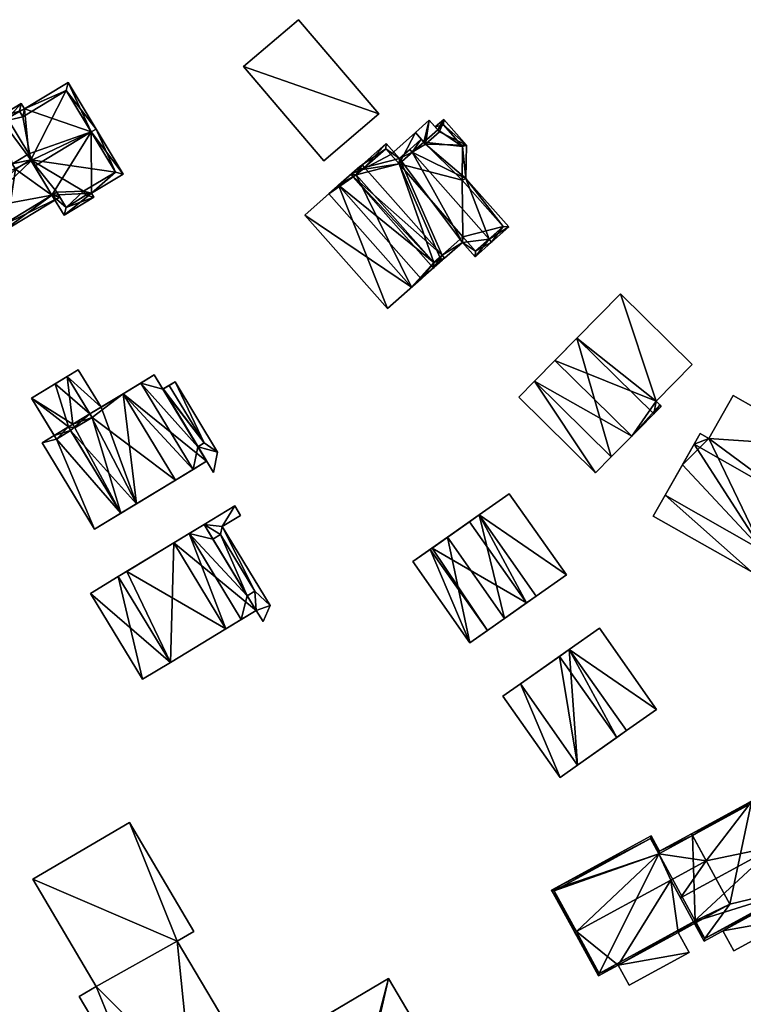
# Model space of a CAD drawing. Header units: inches. Extents: x 2685601 to 2690022, y 1235992 to 1239010.
# Tile 248 of 256: x 2688370 to 2688465, y 1238881 to 1239009. Entities that reach past the tile are written whole.
import ezdxf

# ---------------------------------------------------------------- set-up
doc = ezdxf.new("R2010")
doc.units = ezdxf.units.IN
doc.header["$MEASUREMENT"] = 0
doc.layers.add('Gebaeude Einzelhaus', color=10, linetype='Continuous')
doc.layers.add('Offenes Gebaeude', color=10, linetype='Continuous')

msp = doc.modelspace()

# ---------------------------------------------------------------- meshes
at = {"layer": 'Gebaeude Einzelhaus'}
mesh = msp.add_polyface(dxfattribs=at)
corners = [(2688417.201, 1238996.781, 522.37), (2688399.588, 1239002.985, 522.37), (2688410.049, 1238990.694, 522.37), (2688406.741, 1239009.073, 522.37), (2688406.741, 1239009.073, 513.363), (2688417.201, 1238996.781, 513.363), (2688399.588, 1239002.985, 513.363), (2688410.049, 1238990.694, 513.363)]
mesh.append_faces([[corners[k] for k in face] for face in [(3, 1, 0), (0, 1, 2)]], dxfattribs={"color": 13})
mesh.append_faces([[corners[k] for k in face] for face in [(4, 5, 6), (6, 5, 7), (0, 2, 5), (5, 2, 7), (2, 1, 7), (7, 1, 6), (1, 3, 6), (6, 3, 4), (3, 0, 4), (4, 0, 5)]], dxfattribs={"color": 41})
mesh = msp.add_polyface(dxfattribs=at)
corners = [(2688372.098, 1238990.789, 523.46), (2688371.607, 1238991.602, 522.896), (2688371.607, 1238991.6, 522.897), (2688379.723, 1238994.437, 523.95), (2688371.06, 1238997.451, 519.755), (2688368.825, 1238996.203, 519.703), (2688372.345, 1238989.976, 523.95), (2688371.919, 1238990.681, 523.46), (2688376.711, 1239000.868, 519.755), (2688380.365, 1238994.825, 523.95), (2688370.626, 1238998.169, 519.257), (2688367.795, 1238996.457, 519.257), (2688368.183, 1238995.815, 519.703), (2688379.764, 1238986.449, 519.841), (2688376.213, 1238983.579, 519.47), (2688380.084, 1238985.92, 519.47), (2688374.622, 1238986.21, 521.313), (2688383.913, 1238988.958, 519.841), (2688375.264, 1238986.598, 521.313), (2688376.466, 1238984.609, 519.92), (2688379.053, 1238986.19, 519.929), (2688378.734, 1238986.703, 520.291), (2688382.883, 1238989.211, 520.29), (2688376.458, 1238999.838, 520.201), (2688370.806, 1238996.421, 520.2), (2688370.373, 1238997.139, 519.702), (2688371.603, 1238991.598, 524.034), (2688362.974, 1238986.382, 524.035), (2688365.455, 1238984.521, 522.293), (2688374.622, 1238986.21, 520.295), (2688371.606, 1238991.601, 524.035), (2688363.819, 1238983.533, 522.293), (2688362.331, 1238985.993, 524.035), (2688367.549, 1238981.058, 519.84), (2688375.652, 1238985.956, 519.84), (2688375.264, 1238986.598, 520.294), (2688365.709, 1238985.551, 522.747), (2688367.803, 1238982.088, 520.295), (2688364.073, 1238984.563, 522.748), (2688362.974, 1238986.381, 524.035), (2688358.679, 1238992.035, 519.981), (2688368.825, 1238996.203, 520.947), (2688367.954, 1238997.643, 519.981), (2688371.607, 1238991.6, 524.034), (2688367.7, 1238996.613, 520.411), (2688368.183, 1238995.815, 520.947), (2688359.709, 1238991.781, 520.412), (2688374.622, 1238986.21, 510.179), (2688375.264, 1238986.598, 510.179), (2688376.466, 1238984.609, 510.179), (2688379.053, 1238986.19, 510.179), (2688378.734, 1238986.703, 510.179), (2688382.883, 1238989.211, 510.179), (2688376.458, 1238999.838, 510.179), (2688370.806, 1238996.421, 510.179), (2688370.373, 1238997.139, 510.179), (2688368.183, 1238995.815, 510.179), (2688367.795, 1238996.457, 510.179), (2688371.855, 1238990.786, 510.179), (2688369.441, 1238990.292, 510.179), (2688366.271, 1238995.535, 510.179), (2688369.869, 1238989.585, 510.179), (2688362.974, 1238986.381, 519.768), (2688364.073, 1238984.563, 519.768), (2688365.709, 1238985.551, 519.768), (2688367.803, 1238982.088, 519.768), (2688368.815, 1238982.7, 519.768), (2688368.815, 1238982.7, 510.179), (2688367.803, 1238982.088, 510.179), (2688365.709, 1238985.551, 510.179), (2688362.974, 1238986.382, 510.179), (2688364.073, 1238984.563, 510.179), (2688367.7, 1238996.613, 510.179), (2688359.709, 1238991.781, 510.179), (2688362.824, 1238986.628, 519.768), (2688362.824, 1238986.628, 510.179), (2688362.974, 1238986.381, 510.179)]
mesh.append_faces([[corners[k] for k in face] for face in [(40, 46, 32), (32, 46, 39), (42, 44, 40), (40, 44, 46), (42, 41, 44), (44, 41, 45), (41, 26, 43), (41, 39, 26), (42, 40, 41), (41, 40, 39), (39, 40, 32), (38, 32, 27), (38, 31, 32), (38, 28, 31), (34, 29, 35), (28, 37, 33), (33, 37, 34), (34, 37, 29), (38, 36, 28), (28, 36, 37), (29, 34, 35), (29, 33, 34), (29, 28, 33), (28, 27, 31), (31, 27, 32), (26, 0, 30), (29, 7, 28), (28, 7, 27), (27, 7, 26), (26, 7, 0), (11, 5, 12), (4, 25, 10), (10, 25, 11), (11, 25, 5), (4, 24, 25), (9, 23, 8), (8, 23, 4), (4, 23, 24), (9, 3, 23), (13, 22, 17), (17, 22, 9), (9, 22, 3), (13, 21, 22), (15, 20, 13), (13, 20, 21), (16, 19, 14), (14, 19, 15), (15, 19, 20), (16, 18, 19), (16, 3, 6), (3, 17, 9), (16, 13, 3), (3, 13, 17), (16, 14, 13), (13, 14, 15), (5, 11, 12), (5, 10, 11), (5, 4, 10), (4, 3, 8), (8, 3, 9), (3, 0, 6), (6, 0, 7), (5, 1, 4), (4, 1, 3), (3, 1, 0), (0, 1, 2)]], dxfattribs={"color": 13})
mesh.append_faces([[corners[k] for k in face] for face in [(60, 72, 57), (60, 73, 72), (59, 75, 60), (60, 75, 73), (59, 76, 75), (5, 41, 1), (1, 41, 43), (46, 74, 39), (39, 74, 62), (46, 73, 74), (74, 73, 75), (46, 44, 73), (73, 44, 72), (44, 11, 72), (72, 11, 57), (45, 12, 44), (44, 12, 11), (41, 5, 45), (45, 5, 12), (67, 61, 47), (47, 61, 58), (67, 69, 61), (61, 69, 59), (59, 69, 70), (70, 69, 71), (67, 68, 69), (30, 0, 2), (47, 66, 67), (66, 37, 65), (47, 29, 66), (66, 29, 37), (37, 64, 65), (37, 36, 64), (36, 63, 64), (36, 38, 63), (63, 38, 62), (62, 38, 27), (59, 58, 61), (58, 48, 47), (58, 51, 48), (48, 51, 49), (49, 51, 50), (58, 52, 51), (58, 53, 52), (58, 54, 53), (57, 56, 60), (60, 56, 59), (59, 56, 58), (58, 56, 54), (54, 56, 55), (12, 56, 11), (11, 56, 57), (5, 56, 12), (5, 55, 56), (5, 25, 55), (25, 54, 55), (25, 24, 54), (24, 53, 54), (24, 23, 53), (23, 52, 53), (3, 22, 23), (23, 22, 52), (22, 51, 52), (22, 21, 51), (21, 20, 51), (51, 20, 50), (20, 19, 50), (50, 19, 49), (35, 19, 18), (35, 48, 19), (19, 48, 49), (29, 18, 16), (29, 35, 18), (29, 47, 35), (35, 47, 48), (16, 7, 29), (16, 6, 7)]], dxfattribs={"color": 41})
mesh = msp.add_polyface(dxfattribs=at)
corners = [(2688431.57, 1238980.463, 527.37), (2688434.128, 1238982.054, 524.991), (2688428.563, 1238988.355, 524.991), (2688431.901, 1238980.088, 527.37), (2688423.29, 1238992.865, 525.765), (2688428.628, 1238992.736, 522.63), (2688421.571, 1238991.785, 527.37), (2688425.104, 1238994.466, 523.828), (2688425.676, 1238996.078, 522.63), (2688424.887, 1238994.712, 523.828), (2688424.555, 1238995.087, 523.828), (2688423.073, 1238993.111, 525.765), (2688422.742, 1238993.486, 525.765), (2688421.24, 1238992.159, 527.37), (2688415.35, 1238989.8, 523.736), (2688419.906, 1238990.981, 526.288), (2688418.156, 1238992.946, 526.282), (2688425.442, 1238978.375, 523.736), (2688428.096, 1238980.053, 525.622), (2688415.019, 1238990.175, 523.736), (2688425.773, 1238978, 523.736), (2688429.746, 1238978.184, 525.621), (2688413.554, 1238988.881, 524.526), (2688424.309, 1238976.706, 524.526), (2688419.864, 1238990.278, 525.986), (2688418.114, 1238992.241, 525.979), (2688414.26, 1238988.838, 524.324), (2688424.353, 1238977.413, 524.323), (2688428.14, 1238980.759, 525.926), (2688429.79, 1238978.89, 525.925), (2688433.421, 1238982.098, 525.392), (2688428.06, 1238988.169, 525.392), (2688428.125, 1238992.55, 523.03), (2688425.633, 1238995.371, 523.031), (2688425.633, 1238995.371, 512.321), (2688428.125, 1238992.55, 512.321), (2688424.887, 1238994.712, 512.321), (2688419.864, 1238990.278, 524.052), (2688423.073, 1238993.111, 524.052), (2688418.755, 1238991.522, 524.052), (2688418.114, 1238992.241, 512.321), (2688418.755, 1238991.522, 512.321), (2688415.072, 1238989.555, 521.681), (2688415.072, 1238989.555, 512.321), (2688414.26, 1238988.838, 521.681), (2688424.353, 1238977.413, 521.681), (2688425.164, 1238978.13, 521.681), (2688428.14, 1238980.759, 512.321), (2688425.164, 1238978.13, 512.321), (2688429.79, 1238978.89, 512.321), (2688433.421, 1238982.098, 512.321), (2688428.06, 1238988.169, 512.321), (2688419.864, 1238990.278, 512.321), (2688423.074, 1238993.112, 512.321), (2688424.353, 1238977.413, 512.321), (2688414.26, 1238988.838, 512.321)]
mesh.append_faces([[corners[k] for k in face] for face in [(6, 12, 11), (6, 13, 12), (5, 33, 8), (8, 33, 10), (10, 33, 9), (2, 32, 5), (5, 32, 33), (2, 31, 32), (3, 30, 1), (1, 30, 2), (2, 30, 31), (3, 0, 30), (18, 29, 21), (21, 29, 3), (3, 29, 0), (18, 28, 29), (20, 17, 18), (18, 17, 28), (22, 27, 23), (23, 27, 20), (20, 27, 17), (19, 26, 22), (22, 26, 27), (19, 14, 26), (15, 25, 16), (16, 25, 19), (19, 25, 14), (15, 24, 25), (13, 6, 15), (15, 6, 24), (17, 23, 20), (19, 22, 14), (14, 22, 17), (17, 22, 23), (0, 21, 3), (6, 18, 0), (0, 18, 21), (18, 17, 20), (14, 16, 19), (13, 15, 6), (6, 15, 18), (18, 15, 17), (17, 15, 14), (14, 15, 16), (6, 12, 13), (6, 11, 12), (6, 4, 11), (7, 8, 9), (9, 8, 10), (4, 5, 7), (7, 5, 8), (0, 2, 6), (6, 2, 4), (4, 2, 5), (3, 1, 0), (0, 1, 2)]], dxfattribs={"color": 13})
mesh.append_faces([[corners[k] for k in face] for face in [(47, 50, 49), (47, 51, 50), (35, 36, 34), (51, 53, 35), (35, 53, 36), (43, 52, 55), (55, 52, 54), (54, 52, 48), (48, 52, 47), (47, 52, 51), (51, 52, 53), (43, 41, 52), (43, 40, 41), (31, 30, 51), (51, 30, 50), (32, 51, 35), (32, 31, 51), (30, 49, 50), (0, 29, 30), (30, 29, 49), (29, 47, 49), (29, 28, 47), (47, 46, 48), (46, 17, 45), (45, 17, 27), (47, 28, 46), (46, 28, 17), (27, 44, 45), (27, 26, 44), (14, 44, 26), (14, 42, 44), (42, 40, 43), (14, 25, 42), (42, 25, 40), (40, 39, 41), (39, 24, 37), (40, 25, 39), (39, 25, 24), (24, 11, 37), (37, 11, 38), (24, 6, 11), (9, 33, 36), (36, 33, 34), (33, 32, 34), (34, 32, 35)]], dxfattribs={"color": 41})
mesh = msp.add_polyface(dxfattribs=at)
corners = [(2688419.864, 1238990.278, 524.052), (2688423.073, 1238993.111, 524.052), (2688421.969, 1238994.361, 524.052), (2688418.755, 1238991.522, 524.052), (2688423.29, 1238992.865, 526.58), (2688423.781, 1238995.963, 524.842), (2688421.969, 1238994.361, 526.58), (2688425.104, 1238994.466, 524.842), (2688418.755, 1238991.522, 512.321), (2688421.969, 1238994.361, 512.321), (2688423.074, 1238993.112, 512.321), (2688419.864, 1238990.278, 512.321), (2688424.887, 1238994.712, 523.828), (2688423.781, 1238995.963, 512.321), (2688425.104, 1238994.466, 523.828), (2688424.887, 1238994.712, 512.321), (2688423.073, 1238993.111, 525.765), (2688423.29, 1238992.865, 525.765)]
mesh.append_faces([[corners[k] for k in face] for face in [(7, 5, 4), (4, 5, 6), (0, 2, 3), (0, 1, 2)]], dxfattribs={"color": 13})
mesh.append_faces([[corners[k] for k in face] for face in [(9, 13, 10), (10, 13, 15), (17, 7, 4), (17, 14, 7), (16, 2, 1), (16, 6, 2), (17, 4, 16), (16, 4, 6), (13, 2, 5), (5, 2, 6), (13, 9, 2), (13, 12, 15), (12, 7, 14), (13, 5, 12), (12, 5, 7), (9, 11, 8), (9, 10, 11), (9, 8, 2), (2, 8, 3)]], dxfattribs={"color": 41})
mesh = msp.add_polyface(dxfattribs=at)
corners = [(2688407.583, 1238983.608, 518.521), (2688418.336, 1238971.431, 518.521), (2688421.464, 1238974.195, 518.521), (2688410.71, 1238986.37, 518.521), (2688414.26, 1238988.838, 521.681), (2688410.71, 1238986.37, 521.681), (2688421.464, 1238974.195, 521.681), (2688414.741, 1238989.93, 521.681), (2688424.353, 1238977.413, 521.681), (2688425.495, 1238977.755, 521.681), (2688425.164, 1238978.13, 521.681), (2688415.072, 1238989.555, 521.681), (2688418.336, 1238971.431, 512.321), (2688407.583, 1238983.608, 512.321), (2688422.728, 1238975.31, 512.321), (2688422.728, 1238975.31, 518.521), (2688411.973, 1238987.485, 518.521), (2688411.973, 1238987.485, 512.321), (2688414.741, 1238989.93, 512.321), (2688425.495, 1238977.755, 512.321), (2688425.164, 1238978.13, 512.321), (2688415.072, 1238989.555, 512.321), (2688414.26, 1238988.838, 512.321), (2688424.353, 1238977.413, 512.321)]
mesh.append_faces([[corners[k] for k in face] for face in [(7, 4, 11), (8, 9, 10), (4, 6, 8), (8, 6, 9), (7, 5, 4), (4, 5, 6), (0, 2, 3), (0, 1, 2)]], dxfattribs={"color": 13})
mesh.append_faces([[corners[k] for k in face] for face in [(14, 23, 19), (19, 23, 20), (22, 18, 21), (14, 17, 23), (23, 17, 22), (22, 17, 18), (18, 11, 21), (18, 7, 11), (19, 20, 9), (9, 20, 10), (6, 15, 9), (9, 15, 19), (19, 15, 14), (6, 2, 15), (6, 5, 2), (2, 5, 3), (7, 16, 5), (5, 16, 3), (7, 18, 16), (16, 18, 17), (12, 17, 14), (12, 13, 17), (3, 13, 0), (3, 17, 13), (3, 16, 17), (2, 14, 15), (1, 12, 2), (2, 12, 14), (1, 0, 12), (12, 0, 13)]], dxfattribs={"color": 41})
mesh = msp.add_polyface(dxfattribs=at)
corners = [(2688443.005, 1238967.575, 528.752), (2688437.471, 1238961.966, 523.38), (2688447.494, 1238952.076, 523.38), (2688453.029, 1238957.685, 528.752), (2688454.004, 1238958.673, 527.829), (2688453.808, 1238958.867, 527.829), (2688453.319, 1238959.349, 527.829), (2688448.681, 1238973.326, 523.38), (2688458.019, 1238964.113, 523.38), (2688437.471, 1238961.966, 522.906), (2688445.448, 1238950.003, 522.906), (2688447.494, 1238952.076, 522.906), (2688435.425, 1238959.893, 522.906), (2688453.808, 1238958.867, 511.049), (2688454.004, 1238958.673, 511.049), (2688453.319, 1238959.349, 511.049), (2688458.019, 1238964.113, 511.049), (2688448.681, 1238973.326, 511.049), (2688440.134, 1238964.665, 511.049), (2688437.471, 1238961.966, 511.049), (2688447.494, 1238952.076, 511.049), (2688450.156, 1238954.774, 511.049), (2688435.425, 1238959.893, 511.049), (2688445.448, 1238950.003, 511.049)]
mesh.append_faces([[corners[k] for k in face] for face in [(12, 10, 9), (9, 10, 11), (3, 6, 0), (0, 6, 7), (7, 6, 8), (3, 5, 6), (3, 4, 5), (0, 2, 3), (0, 1, 2)]], dxfattribs={"color": 13})
mesh.append_faces([[corners[k] for k in face] for face in [(19, 23, 22), (19, 20, 23), (11, 10, 20), (20, 10, 23), (10, 12, 23), (23, 12, 22), (9, 19, 12), (12, 19, 22), (15, 17, 16), (15, 18, 17), (13, 21, 15), (15, 21, 18), (18, 21, 19), (19, 21, 20), (13, 14, 21), (11, 4, 2), (2, 4, 3), (11, 14, 4), (11, 21, 14), (11, 20, 21), (2, 1, 11), (11, 1, 9), (7, 9, 0), (0, 9, 1), (7, 18, 9), (9, 18, 19), (7, 17, 18), (7, 8, 17), (17, 8, 16), (8, 15, 16), (8, 6, 15), (6, 5, 15), (15, 5, 13), (5, 4, 13), (13, 4, 14)]], dxfattribs={"color": 41})
mesh = msp.add_polyface(dxfattribs=at)
corners = [(2688379.85, 1238957.234, 516.491), (2688383.606, 1238944.739, 516.491), (2688390.711, 1238949.051, 516.491), (2688377.621, 1238955.881, 516.491), (2688376.78, 1238955.986, 516.491), (2688383.885, 1238960.298, 516.491), (2688379.577, 1238957.684, 516.491), (2688377.348, 1238956.331, 516.491), (2688394.775, 1238951.519, 517.438), (2688387.949, 1238962.765, 517.438), (2688383.885, 1238960.299, 520.282), (2688390.711, 1238949.051, 520.282), (2688376.608, 1238962.576, 517.754), (2688371.959, 1238959.755, 515.121), (2688379.85, 1238957.234, 517.753), (2688376.78, 1238955.986, 516.169), (2688375.203, 1238954.413, 515.121), (2688377.053, 1238955.536, 516.169), (2688383.606, 1238944.739, 513.917), (2688380.181, 1238942.658, 512.462), (2688385.648, 1238945.976, 514.784), (2688375.203, 1238954.413, 513.132), (2688373.353, 1238953.905, 512.462), (2688385.647, 1238945.978, 514.783), (2688377.053, 1238955.536, 513.918), (2688374.93, 1238954.863, 513.132), (2688376.608, 1238962.576, 514.699), (2688381.017, 1238958.558, 514.699), (2688378.046, 1238963.45, 514.699), (2688379.577, 1238957.684, 514.699), (2688394.451, 1238953.899, 516.174), (2688389.072, 1238960.915, 516.174), (2688393.632, 1238953.402, 516.174), (2688389.891, 1238961.413, 516.174), (2688389.891, 1238961.413, 513.623), (2688390.678, 1238961.89, 513.623), (2688389.121, 1238960.956, 513.623), (2688394.451, 1238953.899, 513.623), (2688396.199, 1238952.689, 513.623), (2688389.127, 1238960.949, 513.623), (2688393.649, 1238953.412, 513.623), (2688395.658, 1238950.065, 513.623), (2688383.885, 1238960.299, 506.947), (2688386.211, 1238961.71, 516.491), (2688386.211, 1238961.71, 506.947), (2688381.017, 1238958.558, 506.947), (2688385.647, 1238945.978, 506.947), (2688383.606, 1238944.739, 506.947), (2688393.038, 1238950.464, 506.947), (2688393.038, 1238950.464, 516.491), (2688377.053, 1238955.536, 506.947), (2688379.577, 1238957.684, 506.947), (2688376.78, 1238955.986, 506.947), (2688394.775, 1238951.519, 506.947), (2688393.632, 1238953.402, 506.947), (2688387.949, 1238962.765, 506.947), (2688389.072, 1238960.915, 506.947), (2688371.959, 1238959.755, 506.947), (2688374.93, 1238954.863, 506.947), (2688376.608, 1238962.576, 506.947), (2688375.038, 1238961.624, 506.947), (2688375.203, 1238954.413, 506.947), (2688380.181, 1238942.658, 506.947), (2688373.353, 1238953.905, 506.947), (2688385.648, 1238945.976, 506.947), (2688378.046, 1238963.45, 506.947), (2688393.649, 1238953.412, 506.947), (2688389.126, 1238960.948, 506.947), (2688394.451, 1238953.899, 506.947), (2688389.891, 1238961.413, 506.947), (2688389.121, 1238960.956, 506.947), (2688390.678, 1238961.89, 506.947), (2688395.658, 1238950.065, 506.947), (2688396.199, 1238952.689, 506.947)]
mesh.append_faces([[corners[k] for k in face] for face in [(38, 40, 41), (38, 37, 40), (34, 36, 39), (38, 35, 37), (37, 35, 34), (34, 35, 36), (33, 31, 30), (30, 31, 32), (29, 27, 26), (26, 27, 28), (22, 21, 25), (21, 18, 24), (18, 20, 23), (22, 19, 21), (21, 19, 18), (18, 19, 20), (14, 7, 3), (15, 16, 17), (7, 13, 15), (15, 13, 16), (14, 12, 7), (7, 12, 13), (8, 10, 11), (8, 9, 10), (4, 3, 7), (0, 5, 6), (0, 2, 5), (4, 1, 3), (3, 1, 0), (0, 1, 2)]], dxfattribs={"color": 13})
mesh.append_faces([[corners[k] for k in face] for face in [(70, 69, 67), (68, 73, 66), (66, 73, 72), (70, 71, 69), (69, 71, 68), (68, 71, 73), (38, 41, 73), (73, 41, 72), (35, 38, 71), (71, 38, 73), (72, 41, 66), (66, 41, 40), (70, 39, 36), (70, 67, 39), (36, 35, 70), (70, 35, 71), (66, 67, 68), (68, 67, 69), (66, 54, 67), (67, 54, 56), (56, 39, 67), (39, 33, 34), (56, 31, 39), (39, 31, 33), (33, 30, 34), (34, 30, 37), (30, 40, 37), (40, 54, 66), (30, 32, 40), (40, 32, 54), (59, 45, 51), (59, 65, 45), (65, 27, 45), (65, 28, 27), (26, 28, 59), (59, 28, 65), (64, 47, 46), (47, 61, 50), (61, 63, 58), (64, 62, 47), (47, 62, 61), (61, 62, 63), (63, 22, 58), (58, 22, 25), (64, 23, 20), (64, 46, 23), (19, 47, 18), (19, 62, 47), (19, 22, 62), (62, 22, 63), (58, 50, 61), (60, 52, 57), (57, 52, 58), (58, 52, 50), (60, 51, 52), (60, 59, 51), (26, 13, 12), (26, 60, 13), (13, 60, 57), (26, 59, 60), (12, 6, 26), (26, 6, 29), (12, 14, 6), (6, 14, 0), (16, 24, 17), (16, 21, 24), (3, 0, 14), (16, 25, 21), (25, 57, 58), (16, 13, 25), (25, 13, 57), (54, 44, 56), (56, 44, 55), (54, 48, 44), (54, 53, 48), (11, 49, 8), (8, 49, 53), (53, 49, 48), (11, 2, 49), (11, 5, 2), (11, 10, 5), (9, 43, 10), (10, 43, 5), (9, 55, 43), (43, 55, 44), (9, 31, 55), (55, 31, 56), (9, 32, 31), (32, 53, 54), (9, 8, 32), (32, 8, 53), (46, 42, 48), (48, 42, 44), (46, 45, 42), (46, 51, 45), (46, 50, 51), (51, 50, 52), (46, 47, 50), (2, 48, 49), (2, 46, 48), (2, 18, 46), (46, 18, 47), (2, 1, 18), (1, 17, 18), (18, 17, 24), (1, 4, 17), (17, 4, 15), (5, 27, 6), (6, 27, 29), (5, 42, 27), (27, 42, 45), (5, 43, 42), (42, 43, 44), (4, 7, 15)]], dxfattribs={"color": 41})
mesh = msp.add_polyface(dxfattribs=at)
corners = [(2688458.298, 1238953.743, 529.7), (2688467.24, 1238939.844, 523.855), (2688471.028, 1238946.508, 529.7), (2688454.51, 1238947.079, 523.855), (2688474.998, 1238953.494, 523.855), (2688463.384, 1238960.094, 523.855), (2688460.199, 1238954.49, 528.544), (2688459.083, 1238955.124, 528.544), (2688454.51, 1238947.079, 523.696), (2688452.966, 1238944.363, 523.696), (2688465.696, 1238937.128, 523.696), (2688467.24, 1238939.844, 523.696), (2688460.199, 1238954.49, 512.127), (2688463.384, 1238960.094, 512.127), (2688459.083, 1238955.124, 512.127), (2688456.763, 1238951.043, 512.127), (2688454.51, 1238947.079, 512.127), (2688467.24, 1238939.844, 512.127), (2688474.998, 1238953.494, 512.127), (2688465.696, 1238937.128, 512.127), (2688452.966, 1238944.363, 512.127)]
mesh.append_faces([[corners[k] for k in face] for face in [(8, 10, 11), (8, 9, 10), (4, 6, 2), (2, 6, 0), (0, 6, 7), (4, 5, 6), (3, 1, 0), (0, 1, 2)]], dxfattribs={"color": 13})
mesh.append_faces([[corners[k] for k in face] for face in [(19, 16, 17), (19, 20, 16), (8, 16, 9), (9, 16, 20), (10, 17, 11), (10, 19, 17), (10, 9, 19), (19, 9, 20), (12, 15, 14), (12, 17, 15), (15, 17, 16), (12, 18, 17), (12, 13, 18), (5, 4, 13), (13, 4, 18), (11, 2, 1), (11, 4, 2), (11, 18, 4), (11, 17, 18), (1, 3, 11), (11, 3, 8), (7, 3, 0), (7, 8, 3), (8, 15, 16), (7, 14, 8), (8, 14, 15), (7, 6, 14), (14, 6, 12), (6, 5, 12), (12, 5, 13)]], dxfattribs={"color": 41})
mesh = msp.add_polyface(dxfattribs=at)
corners = [(2688423.908, 1238940.034, 515.066), (2688429.071, 1238927.859, 515.066), (2688431.35, 1238929.463, 515.066), (2688421.629, 1238938.43, 515.066), (2688424.149, 1238940.203, 515.873), (2688436.459, 1238933.059, 519.432), (2688429.016, 1238943.63, 519.431), (2688431.35, 1238929.463, 515.697), (2688423.908, 1238940.034, 515.697), (2688430.276, 1238944.517, 520.353), (2688441.649, 1238936.714, 516.646), (2688434.206, 1238947.284, 516.646), (2688437.719, 1238933.946, 520.353), (2688436.459, 1238933.059, 521.543), (2688429.016, 1238943.63, 521.543), (2688426.15, 1238941.613, 507.334), (2688421.629, 1238938.43, 507.334), (2688424.149, 1238940.203, 515.066), (2688426.15, 1238941.613, 515.066), (2688429.071, 1238927.859, 507.333), (2688433.593, 1238931.041, 507.333), (2688433.593, 1238931.041, 515.066), (2688433.593, 1238931.042, 515.066), (2688437.719, 1238933.946, 507.333), (2688430.276, 1238944.518, 507.334), (2688430.276, 1238944.518, 520.353), (2688441.649, 1238936.714, 507.333), (2688434.206, 1238947.284, 507.334), (2688430.276, 1238944.517, 507.334)]
mesh.append_faces([[corners[k] for k in face] for face in [(12, 9, 13), (13, 9, 14), (12, 10, 9), (9, 10, 11), (7, 4, 8), (7, 5, 4), (4, 5, 6), (3, 1, 0), (0, 1, 2)]], dxfattribs={"color": 13})
mesh.append_faces([[corners[k] for k in face] for face in [(23, 28, 26), (26, 28, 27), (6, 5, 14), (14, 5, 13), (14, 9, 6), (11, 28, 9), (11, 27, 28), (11, 10, 27), (27, 10, 26), (10, 23, 26), (10, 12, 23), (13, 5, 12), (24, 20, 15), (24, 23, 20), (7, 8, 2), (2, 8, 0), (4, 17, 8), (8, 17, 0), (6, 18, 4), (4, 18, 17), (25, 24, 6), (6, 24, 18), (18, 24, 15), (5, 23, 12), (5, 22, 23), (23, 22, 20), (5, 7, 22), (22, 7, 2), (19, 15, 20), (19, 16, 15), (2, 20, 21), (1, 19, 2), (2, 19, 20), (1, 3, 19), (19, 3, 16), (0, 16, 3), (18, 15, 17), (17, 15, 0), (0, 15, 16)]], dxfattribs={"color": 41})
mesh = msp.add_polyface(dxfattribs=at)
corners = [(2688390.061, 1238925.301, 515.542), (2688397.283, 1238929.684, 515.542), (2688390.49, 1238940.877, 515.542), (2688383.268, 1238936.494, 515.542), (2688386.425, 1238923.094, 511.356), (2688383.268, 1238936.494, 513.138), (2688379.631, 1238934.288, 511.356), (2688390.061, 1238925.301, 513.138), (2688401.229, 1238932.079, 516.386), (2688390.489, 1238940.878, 519.333), (2688397.283, 1238929.684, 519.333), (2688394.435, 1238943.273, 516.386), (2688400.065, 1238933.996, 515.016), (2688396.588, 1238941.966, 515.016), (2688395.594, 1238941.363, 515.016), (2688401.059, 1238934.599, 515.016), (2688401.059, 1238934.599, 512.296), (2688403.046, 1238932.695, 512.296), (2688396.793, 1238942.998, 512.296), (2688401.229, 1238932.079, 512.296), (2688402.118, 1238930.615, 512.296), (2688398.444, 1238945.705, 512.296), (2688399.2, 1238944.459, 512.296), (2688394.436, 1238943.272, 512.296), (2688396.588, 1238941.966, 512.296), (2688395.594, 1238941.363, 512.296), (2688400.065, 1238933.996, 512.296), (2688392.493, 1238942.093, 515.542), (2688392.493, 1238942.093, 505.849), (2688390.489, 1238940.878, 505.849), (2688384.369, 1238937.163, 505.849), (2688383.268, 1238936.495, 505.849), (2688399.286, 1238930.9, 505.849), (2688399.286, 1238930.9, 515.542), (2688397.283, 1238929.684, 505.849), (2688390.061, 1238925.301, 505.849), (2688379.631, 1238934.288, 505.849), (2688386.425, 1238923.094, 505.849), (2688394.435, 1238943.273, 505.849), (2688401.229, 1238932.079, 505.849), (2688400.065, 1238933.996, 505.849), (2688395.594, 1238941.363, 505.849), (2688396.588, 1238941.966, 505.849), (2688401.059, 1238934.599, 505.849), (2688398.444, 1238945.705, 505.849), (2688399.2, 1238944.459, 505.849), (2688402.118, 1238930.615, 505.849), (2688403.046, 1238932.695, 505.849), (2688396.793, 1238942.998, 505.849)]
mesh.append_faces([[corners[k] for k in face] for face in [(19, 16, 26), (24, 23, 25), (16, 18, 24), (24, 18, 23), (23, 18, 21), (21, 18, 22), (20, 17, 19), (19, 17, 16), (16, 17, 18), (15, 13, 12), (12, 13, 14), (11, 9, 8), (8, 9, 10), (7, 5, 4), (4, 5, 6), (0, 2, 3), (0, 1, 2)]], dxfattribs={"color": 13})
mesh.append_faces([[corners[k] for k in face] for face in [(38, 42, 41), (43, 39, 40), (43, 47, 39), (39, 47, 46), (44, 48, 38), (38, 48, 42), (42, 48, 43), (43, 48, 47), (44, 45, 48), (22, 18, 45), (45, 18, 48), (18, 17, 48), (48, 17, 47), (17, 20, 47), (47, 20, 46), (19, 46, 20), (19, 39, 46), (21, 44, 23), (23, 44, 38), (21, 22, 44), (44, 22, 45), (42, 40, 41), (42, 43, 40), (24, 25, 13), (13, 25, 14), (13, 15, 24), (24, 15, 16), (15, 12, 16), (16, 12, 26), (40, 28, 41), (41, 28, 38), (40, 32, 28), (40, 39, 32), (19, 32, 39), (10, 33, 8), (8, 33, 19), (19, 33, 32), (10, 1, 33), (10, 2, 1), (10, 9, 2), (9, 27, 2), (27, 23, 28), (28, 23, 38), (9, 11, 27), (27, 11, 23), (23, 14, 25), (12, 19, 26), (12, 8, 19), (23, 11, 14), (14, 11, 12), (12, 11, 8), (31, 35, 36), (36, 35, 37), (35, 4, 37), (35, 7, 4), (4, 6, 37), (37, 6, 36), (31, 6, 5), (31, 36, 6), (34, 28, 32), (34, 29, 28), (34, 30, 29), (34, 35, 30), (30, 35, 31), (34, 7, 35), (34, 1, 7), (7, 1, 0), (34, 32, 1), (1, 32, 33), (5, 7, 3), (3, 7, 0), (2, 5, 3), (5, 30, 31), (2, 29, 5), (5, 29, 30), (2, 28, 29), (2, 27, 28)]], dxfattribs={"color": 41})
mesh = msp.add_polyface(dxfattribs=at)
corners = [(2688440.763, 1238926.089, 519.432), (2688443.096, 1238911.921, 515.697), (2688448.205, 1238915.518, 519.432), (2688435.654, 1238922.493, 515.697), (2688453.395, 1238919.173, 516.645), (2688445.953, 1238929.743, 516.645), (2688442.023, 1238926.976, 520.354), (2688448.205, 1238915.518, 521.543), (2688440.763, 1238926.089, 521.543), (2688449.465, 1238916.405, 520.353), (2688442.023, 1238926.976, 520.353), (2688442.023, 1238926.976, 508.168), (2688435.654, 1238922.493, 514.966), (2688435.654, 1238922.493, 508.168), (2688435.654, 1238922.493, 515.066), (2688443.096, 1238911.921, 508.168), (2688443.096, 1238911.921, 514.966), (2688443.096, 1238911.921, 515.066), (2688449.465, 1238916.405, 508.168), (2688453.395, 1238919.173, 508.168), (2688445.953, 1238929.743, 508.168)]
mesh.append_faces([[corners[k] for k in face] for face in [(4, 6, 9), (9, 6, 7), (7, 6, 8), (4, 5, 6), (3, 1, 0), (0, 1, 2)]], dxfattribs={"color": 13})
mesh.append_faces([[corners[k] for k in face] for face in [(18, 11, 19), (19, 11, 20), (7, 8, 2), (2, 8, 0), (6, 0, 8), (20, 11, 5), (5, 11, 6), (5, 4, 20), (20, 4, 19), (4, 18, 19), (4, 9, 18), (7, 2, 9), (15, 11, 18), (15, 13, 11), (2, 18, 9), (2, 16, 18), (18, 16, 15), (2, 17, 16), (2, 1, 17), (1, 3, 17), (17, 3, 14), (13, 15, 12), (12, 15, 16), (0, 14, 3), (0, 12, 14), (0, 11, 12), (12, 11, 13), (0, 10, 11)]], dxfattribs={"color": 41})
mesh = msp.add_polyface(dxfattribs=at)
corners = [(2688442.951, 1238890.208, 522.553), (2688439.715, 1238895.613, 518.055), (2688442.731, 1238890.088, 522.553), (2688453.685, 1238900.351, 519.866), (2688452.69, 1238902.698, 518.055), (2688455.247, 1238896.92, 522.553), (2688459.861, 1238899.439, 522.553), (2688458.06, 1238902.74, 519.867), (2688453.785, 1238900.69, 519.688), (2688458.558, 1238891.378, 518.028), (2688458.438, 1238891.598, 518.204), (2688458.219, 1238891.478, 518.204), (2688456.225, 1238890.104, 518.028), (2688448.396, 1238885.83, 518.028), (2688445.823, 1238884.425, 518.028), (2688457.94, 1238902.959, 519.688), (2688452.59, 1238902.359, 518.233), (2688440.054, 1238895.513, 518.234), (2688445.923, 1238884.764, 518.203), (2688468.785, 1238901.321, 524.428), (2688469.004, 1238901.441, 524.428), (2688465.825, 1238907.264, 519.688), (2688456.505, 1238894.618, 524.428), (2688458.219, 1238891.478, 521.787), (2688459.581, 1238888.983, 519.688), (2688472.08, 1238895.808, 519.688), (2688458.438, 1238891.598, 521.787), (2688459.681, 1238889.321, 519.872), (2688471.741, 1238895.908, 519.873), (2688465.725, 1238906.925, 519.866), (2688458.06, 1238902.74, 507.219), (2688453.685, 1238900.351, 507.219), (2688452.59, 1238902.359, 507.219), (2688440.054, 1238895.513, 507.219), (2688445.923, 1238884.764, 507.219), (2688458.438, 1238891.598, 507.219), (2688458.558, 1238891.378, 507.219), (2688462.953, 1238893.778, 507.219), (2688459.681, 1238889.321, 507.219), (2688471.741, 1238895.908, 507.219), (2688465.725, 1238906.925, 507.219)]
mesh.append_faces([[corners[k] for k in face] for face in [(29, 20, 19), (29, 21, 20), (7, 15, 29), (29, 15, 21), (25, 28, 20), (20, 28, 19), (23, 27, 24), (24, 27, 25), (25, 27, 28), (23, 26, 27), (23, 19, 22), (23, 25, 19), (19, 25, 20), (23, 24, 25), (19, 6, 22), (22, 6, 5), (19, 21, 6), (6, 21, 7), (7, 21, 15), (19, 20, 21), (8, 15, 7), (13, 11, 12), (12, 11, 9), (9, 11, 10), (2, 18, 14), (14, 18, 13), (13, 18, 11), (2, 0, 18), (1, 17, 2), (2, 17, 0), (1, 16, 17), (16, 8, 3), (1, 4, 16), (16, 4, 8), (15, 8, 7), (13, 0, 14), (14, 0, 2), (12, 5, 13), (13, 5, 0), (9, 11, 12), (12, 11, 5), (9, 10, 11), (4, 3, 8), (3, 6, 7), (3, 5, 6), (3, 0, 5), (4, 1, 3), (3, 1, 0), (0, 1, 2)]], dxfattribs={"color": 13})
mesh.append_faces([[corners[k] for k in face] for face in [(36, 37, 38), (38, 37, 39), (39, 37, 40), (40, 37, 30), (29, 30, 7), (29, 40, 30), (29, 39, 40), (19, 28, 29), (29, 28, 39), (28, 27, 39), (39, 27, 38), (27, 9, 38), (38, 9, 36), (26, 10, 27), (27, 10, 9), (23, 10, 26), (23, 11, 10), (22, 5, 23), (23, 5, 11), (35, 37, 36), (35, 30, 37), (32, 31, 33), (33, 31, 34), (34, 31, 35), (35, 31, 30), (10, 35, 9), (9, 35, 36), (11, 35, 10), (11, 34, 35), (11, 18, 34), (18, 33, 34), (0, 17, 18), (18, 17, 33), (17, 16, 33), (33, 16, 32), (16, 31, 32), (16, 3, 31), (7, 30, 3), (3, 30, 31)]], dxfattribs={"color": 41})
mesh = msp.add_polyface(dxfattribs=at)
corners = [(2688392.819, 1238870.586, 517.333), (2688396.309, 1238864.675, 517.333), (2688397.486, 1238865.37, 517.333), (2688413.641, 1238866.975, 517.333), (2688400.959, 1238859.488, 517.333), (2688407.401, 1238877.543, 517.333), (2688407.118, 1238879.029, 517.333), (2688407.842, 1238877.803, 517.333), (2688390.943, 1238888.974, 516.543), (2688372.134, 1238897.024, 516.543), (2688380.376, 1238883.064, 516.543), (2688384.711, 1238904.45, 516.543), (2688387.024, 1238866.795, 516.543), (2688378.183, 1238881.769, 516.543), (2688392.819, 1238870.586, 516.543), (2688392.981, 1238870.312, 516.543), (2688399.477, 1238874.518, 516.543), (2688393.098, 1238890.246, 516.543), (2688414.284, 1238865.886, 517.966), (2688418.476, 1238884.081, 517.966), (2688407.401, 1238877.543, 517.966), (2688425.359, 1238872.425, 517.966), (2688397.486, 1238865.37, 504.145), (2688396.309, 1238864.675, 504.145), (2688400.959, 1238859.488, 504.145), (2688413.641, 1238866.975, 504.145), (2688407.118, 1238879.029, 504.145), (2688407.842, 1238877.803, 504.145), (2688399.477, 1238874.518, 504.145), (2688392.981, 1238870.312, 504.145), (2688392.819, 1238870.586, 504.145), (2688414.081, 1238867.235, 504.145), (2688393.098, 1238890.246, 504.145), (2688390.943, 1238888.974, 504.145), (2688384.711, 1238904.45, 504.145), (2688372.134, 1238897.024, 504.145), (2688380.376, 1238883.064, 504.145), (2688378.183, 1238881.769, 504.145), (2688387.024, 1238866.795, 504.145), (2688418.476, 1238884.081, 504.145), (2688425.359, 1238872.425, 504.145), (2688414.284, 1238865.886, 504.145)]
mesh.append_faces([[corners[k] for k in face] for face in [(21, 19, 18), (18, 19, 20), (11, 8, 17), (8, 14, 16), (14, 12, 15), (8, 10, 14), (14, 10, 12), (12, 10, 13), (11, 9, 8), (8, 9, 10), (0, 5, 6), (6, 5, 7), (0, 2, 5), (5, 2, 3), (3, 2, 4), (0, 1, 2)]], dxfattribs={"color": 13})
mesh.append_faces([[corners[k] for k in face] for face in [(40, 31, 39), (39, 31, 27), (40, 41, 31), (31, 41, 25), (21, 18, 40), (40, 18, 41), (41, 3, 25), (3, 20, 5), (41, 18, 3), (3, 18, 20), (39, 7, 19), (19, 7, 20), (20, 7, 5), (39, 27, 7), (19, 21, 39), (39, 21, 40), (36, 38, 37), (36, 30, 38), (38, 30, 29), (34, 33, 35), (35, 33, 36), (36, 33, 30), (30, 33, 28), (34, 32, 33), (33, 16, 28), (33, 8, 16), (38, 29, 12), (12, 29, 15), (12, 13, 38), (38, 13, 37), (13, 10, 37), (37, 10, 36), (10, 9, 36), (36, 9, 35), (9, 11, 35), (35, 11, 34), (11, 17, 34), (34, 17, 32), (17, 8, 32), (32, 8, 33), (25, 27, 31), (25, 28, 27), (27, 28, 26), (28, 29, 30), (24, 22, 25), (25, 22, 28), (28, 22, 29), (29, 22, 23), (23, 15, 29), (15, 0, 14), (23, 1, 15), (15, 1, 0), (0, 16, 14), (16, 26, 28), (0, 6, 16), (16, 6, 26), (26, 7, 27), (26, 6, 7), (24, 25, 4), (4, 25, 3), (4, 2, 24), (24, 2, 22), (2, 1, 22), (22, 1, 23)]], dxfattribs={"color": 41})
at = {"layer": 'Offenes Gebaeude'}
mesh = msp.add_polyface(dxfattribs=at)
corners = [(2688435.654, 1238922.493, 515.066), (2688433.375, 1238920.889, 515.066), (2688440.818, 1238910.318, 515.066), (2688443.096, 1238911.921, 515.066), (2688435.654, 1238922.493, 514.966), (2688433.375, 1238920.889, 514.966), (2688440.818, 1238910.318, 514.966), (2688443.096, 1238911.921, 514.966)]
mesh.append_faces([[corners[k] for k in face] for face in [(0, 2, 3), (0, 1, 2)]], dxfattribs={"color": 13})
mesh.append_faces([[corners[k] for k in face] for face in [(6, 4, 7), (6, 5, 4), (2, 7, 3), (2, 6, 7), (2, 1, 6), (6, 1, 5), (0, 4, 1), (1, 4, 5)]], dxfattribs={"color": 41})
mesh = msp.add_polyface(dxfattribs=at)
corners = [(2688471.288, 1238891.975, 519.688), (2688462.031, 1238890.32, 519.688), (2688463.461, 1238887.701, 519.688), (2688469.858, 1238894.594, 519.688), (2688471.288, 1238891.975, 519.588), (2688463.461, 1238887.701, 519.588), (2688469.858, 1238894.594, 519.588), (2688462.031, 1238890.32, 519.588)]
mesh.append_faces([[corners[k] for k in face] for face in [(3, 1, 0), (0, 1, 2)]], dxfattribs={"color": 13})
mesh.append_faces([[corners[k] for k in face] for face in [(4, 7, 6), (5, 7, 4), (2, 7, 5), (1, 7, 2), (6, 7, 3), (3, 7, 1), (4, 6, 0), (0, 6, 3), (5, 4, 2), (2, 4, 0)]], dxfattribs={"color": 41})
mesh = msp.add_polyface(dxfattribs=at)
corners = [(2688457.655, 1238887.486, 518.028), (2688448.396, 1238885.83, 518.028), (2688449.825, 1238883.211, 518.028), (2688456.225, 1238890.104, 518.028), (2688457.655, 1238887.486, 517.928), (2688449.825, 1238883.211, 517.928), (2688456.225, 1238890.104, 517.928), (2688448.396, 1238885.83, 517.928)]
mesh.append_faces([[corners[k] for k in face] for face in [(3, 1, 0), (0, 1, 2)]], dxfattribs={"color": 13})
mesh.append_faces([[corners[k] for k in face] for face in [(4, 7, 6), (5, 7, 4), (5, 2, 7), (7, 2, 1), (1, 3, 7), (7, 3, 6), (3, 0, 6), (6, 0, 4), (0, 2, 4), (4, 2, 5)]], dxfattribs={"color": 41})

doc.saveas('drawing.dxf')
